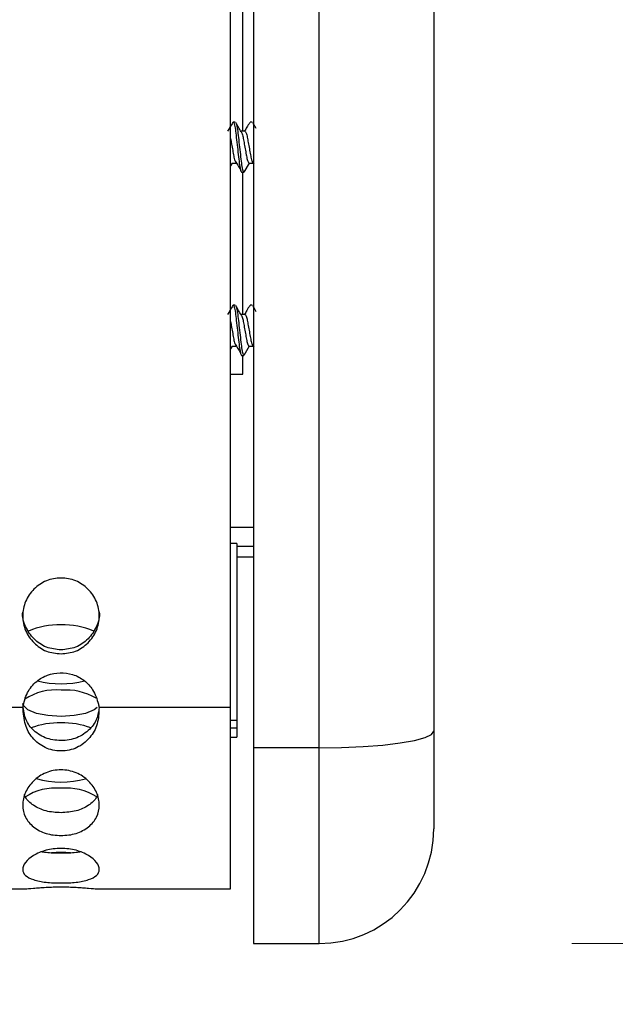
# Model space of a CAD drawing. Header units: inches. Extents: x 0.2 to 16.8, y 0.1 to 10.9.
# Tile 11 of 76: x 4.073 to 4.212, y 3.028 to 3.258. Entities that reach past the tile are written whole.
import ezdxf

# ---------------------------------------------------------------- set-up
doc = ezdxf.new("R2010")
doc.units = ezdxf.units.IN
doc.header["$MEASUREMENT"] = 0
doc.styles.add('SLDTEXTSTYLE0', font='TXT', dxfattribs={"width": 0.75})
doc.dimstyles.new('SLDDIMSTYLE1', dxfattribs={"dimtxt": 0.1181102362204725, "dimasz": 0.0984251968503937, "dimexe": 0, "dimexo": 0.0625, "dimgap": 0.02952755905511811, "dimtad": 0, "dimtih": 1, "dimtoh": 1, "dimdec": 0, "dimlfac": 355.6, "dimrnd": 1e-09, "dimzin": 12, "dimdsep": 46, "dimtxsty": 'SLDTEXTSTYLE0', "dimsah": 1, "dimcen": 0.09, "dimadec": 0, "dimazin": 3, "dimtfac": 1, "dimtdec": 0, "dimtofl": 0, "dimtmove": 0, "dimatfit": 3, "dimfxl": 0, "dimfrac": 2, "dimtolj": 1, "dimtzin": 12, "dimarcsym": 0})
doc.dimstyles.new('SLDDIMSTYLE2', dxfattribs={"dimtxt": 0.1181102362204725, "dimasz": 0.0984251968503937, "dimexe": 0, "dimexo": 0.0625, "dimgap": 0.02952755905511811, "dimtad": 0, "dimtih": 1, "dimtoh": 1, "dimdec": 0, "dimlfac": 355.6, "dimrnd": 1e-09, "dimzin": 12, "dimdsep": 46, "dimtxsty": 'SLDTEXTSTYLE0', "dimsah": 1, "dimcen": 0.09, "dimadec": 0, "dimazin": 3, "dimtfac": 1, "dimtdec": 0, "dimtofl": 0, "dimtmove": 0, "dimatfit": 3, "dimfxl": 0, "dimfrac": 2, "dimtolj": 1, "dimtzin": 12, "dimarcsym": 0})

# ---------------------------------------------------------------- blocks, each defined once
blk = doc.blocks.new('_D')
at = {"color": 7, "linetype": 'Continuous', "lineweight": 0}
for p, q in [((4.201796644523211, 5.708775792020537), (4.705451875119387, 5.708775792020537)), ((4.646396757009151, 5.708775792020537), (4.646396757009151, 4.493094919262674)), ((4.624579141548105, 4.46910377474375), (4.588592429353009, 4.46910377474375)), ((4.588592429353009, 4.46910377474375), (4.588592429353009, 4.281603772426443)), ((4.930025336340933, 4.46910377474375), (4.966012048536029, 4.46910377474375)), ((4.966012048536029, 4.46910377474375), (4.966012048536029, 4.281603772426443)), ((4.588592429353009, 4.281603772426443), (4.624579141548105, 4.281603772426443)), ((4.966012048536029, 4.281603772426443), (4.930025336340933, 4.281603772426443)), ((4.646396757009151, 3.041931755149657), (4.646396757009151, 4.257612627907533)), ((4.201796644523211, 3.041931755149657), (4.705451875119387, 3.041931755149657))]:
    blk.add_line(p, q, dxfattribs=at)
at = {"color": 7, "linetype": 'Continuous', "lineweight": 18}
for points in [[(4.646396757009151, 5.708775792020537), (4.626711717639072, 5.610350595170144), (4.666081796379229, 5.610350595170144)], [(4.646396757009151, 3.041931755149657), (4.666081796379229, 3.14035695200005), (4.626711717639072, 3.14035695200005)]]:
    blk.add_solid(points, dxfattribs=at)
at = {"color": 7, "linetype": 'Continuous', "lineweight": 18, "char_height": 0.1181102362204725, "attachment_point": 1, "style": 'SLDTEXTSTYLE0'}
for s, insert in [('948', (4.29079469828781, 4.433855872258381)), ('37.3', (4.624579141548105, 4.433855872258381))]:
    blk.add_mtext(s, dxfattribs=dict(at, insert=insert))
blk = doc.blocks.new('_D_1')
at = {"color": 7, "linetype": 'Continuous', "lineweight": 0}
for p, q in [((1.928019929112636, 3.009662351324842), (1.928019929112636, 2.565748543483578)), ((4.169527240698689, 3.009662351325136), (4.169527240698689, 2.565748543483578)), ((2.998192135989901, 2.718553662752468), (2.962205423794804, 2.718553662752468)), ((2.962205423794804, 2.718553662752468), (2.962205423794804, 2.531053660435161)), ((3.303638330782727, 2.718553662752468), (3.339625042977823, 2.718553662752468)), ((3.339625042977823, 2.718553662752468), (3.339625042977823, 2.531053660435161)), ((1.928019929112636, 2.624803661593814), (2.640459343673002, 2.624803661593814)), ((4.169527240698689, 2.624803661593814), (3.39956015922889, 2.624803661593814)), ((2.962205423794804, 2.531053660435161), (2.998192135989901, 2.531053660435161)), ((3.339625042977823, 2.531053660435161), (3.303638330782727, 2.531053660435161))]:
    blk.add_line(p, q, dxfattribs=at)
at = {"color": 7, "linetype": 'Continuous', "lineweight": 18}
for points in [[(1.928019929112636, 2.624803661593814), (2.02644512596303, 2.605118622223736), (2.02644512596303, 2.644488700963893)], [(4.169527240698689, 2.624803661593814), (4.071102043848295, 2.644488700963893), (4.071102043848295, 2.605118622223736)]]:
    blk.add_solid(points, dxfattribs=at)
at = {"color": 7, "linetype": 'Continuous', "lineweight": 18, "char_height": 0.1181102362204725, "attachment_point": 1, "style": 'SLDTEXTSTYLE0'}
for s, insert in [('797', (2.664407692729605, 2.683305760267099)), ('31.4', (2.998192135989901, 2.683305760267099))]:
    blk.add_mtext(s, dxfattribs=dict(at, insert=insert))

msp = doc.modelspace()

# ---------------------------------------------------------------- linework, layer by layer
at = {"color": 7, "linetype": 'Continuous', "lineweight": 25}
for p, q in [((4.127345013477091, 5.663054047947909), (4.127345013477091, 3.087653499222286)), ((4.142741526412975, 3.087653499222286), (4.142741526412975, 5.663054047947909)), ((4.169527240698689, 5.659129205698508), (4.169527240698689, 3.091578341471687)), ((4.121987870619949, 3.097111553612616), (4.121987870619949, 5.641235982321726)), ((4.124884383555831, 3.231705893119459), (4.124884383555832, 3.399819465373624)), ((4.123105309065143, 3.233853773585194), (4.122609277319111, 3.233853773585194)), ((4.126465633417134, 3.233650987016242), (4.126577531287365, 3.233853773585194)), ((4.127073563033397, 3.233853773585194), (4.126577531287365, 3.233853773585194)), ((4.125337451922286, 3.231705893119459), (4.124430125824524, 3.231705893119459)), ((4.122361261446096, 3.224287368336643), (4.121987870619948, 3.223640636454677)), ((4.122361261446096, 3.224287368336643), (4.123330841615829, 3.224287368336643)), ((4.12632951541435, 3.224287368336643), (4.12508943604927, 3.222139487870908)), ((4.12632951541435, 3.224287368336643), (4.127299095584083, 3.224287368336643)), ((4.127004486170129, 3.224746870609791), (4.127450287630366, 3.224051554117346)), ((4.124593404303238, 3.222139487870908), (4.12508943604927, 3.222139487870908)), ((4.124884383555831, 3.188920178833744), (4.124884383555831, 3.222139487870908)), ((4.123105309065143, 3.19106805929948), (4.122609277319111, 3.19106805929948)), ((4.126465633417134, 3.190865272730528), (4.126577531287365, 3.19106805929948)), ((4.127073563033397, 3.19106805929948), (4.126577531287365, 3.19106805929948)), ((4.125337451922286, 3.188920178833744), (4.124430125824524, 3.188920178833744)), ((4.127004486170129, 3.181961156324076), (4.127450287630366, 3.181265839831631)), ((4.122361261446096, 3.181501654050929), (4.121987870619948, 3.180854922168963)), ((4.122361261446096, 3.181501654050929), (4.123330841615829, 3.181501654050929)), ((4.124593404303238, 3.179353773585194), (4.12508943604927, 3.179353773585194)), ((4.124884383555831, 3.174925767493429), (4.124884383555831, 3.179353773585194)), ((4.12632951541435, 3.181501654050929), (4.12508943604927, 3.179353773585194)), ((4.12632951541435, 3.181501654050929), (4.127299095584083, 3.181501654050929)), ((4.121987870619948, 3.174925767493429), (4.124884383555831, 3.174925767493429)), ((4.121987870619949, 3.139211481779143), (4.127345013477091, 3.139211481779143)), ((4.123452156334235, 3.135432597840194), (4.121987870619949, 3.135432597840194)), ((4.123452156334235, 3.135432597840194), (4.123452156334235, 3.094156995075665)), ((4.127345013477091, 3.134671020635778), (4.123452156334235, 3.134671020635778)), ((4.127345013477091, 3.132206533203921), (4.123452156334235, 3.132206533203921)), ((4.073450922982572, 3.097111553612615), (4.052577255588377, 3.097111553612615)), ((4.121987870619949, 3.097111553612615), (4.091239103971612, 3.097111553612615)), ((4.121987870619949, 3.054712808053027), (4.121987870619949, 3.097111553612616)), ((4.121987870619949, 3.094156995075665), (4.123452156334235, 3.094156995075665)), ((4.123452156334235, 3.094156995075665), (4.123452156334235, 3.092286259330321)), ((4.123452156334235, 3.092286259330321), (4.121987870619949, 3.092286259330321)), ((4.123452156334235, 3.092286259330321), (4.123452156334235, 3.090165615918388)), ((4.121987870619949, 3.090165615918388), (4.123452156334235, 3.090165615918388)), ((4.169527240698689, 3.091578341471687), (4.169527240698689, 3.068717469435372)), ((4.142741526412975, 3.087653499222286), (4.127345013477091, 3.087653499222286)), ((4.127345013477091, 3.087653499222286), (4.127345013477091, 3.041931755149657)), ((4.142741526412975, 3.041931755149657), (4.142741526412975, 3.087653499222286)), ((4.065681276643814, 3.054712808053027), (4.073912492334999, 3.054712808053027)), ((4.09077742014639, 3.054712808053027), (4.121987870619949, 3.054712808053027)), ((4.127345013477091, 3.041931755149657), (4.142741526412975, 3.041931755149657))]:
    msp.add_line(p, q, dxfattribs=at)
at = {"color": 7, "linetype": 'Continuous', "lineweight": 25, "flags": 128}
for points in [[(4.090823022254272, 3.097093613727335), (4.090077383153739, 3.096524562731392), (4.088084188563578, 3.095712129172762), (4.085398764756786, 3.095181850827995), (4.082345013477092, 3.094997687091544), (4.079291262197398, 3.095181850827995), (4.076605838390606, 3.095712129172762), (4.074612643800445, 3.096524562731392), (4.073552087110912, 3.097521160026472), (4.07341644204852, 3.098051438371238)], [(4.142741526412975, 3.087653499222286), (4.147967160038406, 3.087728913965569), (4.152991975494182, 3.087952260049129), (4.157622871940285, 3.088314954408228), (4.161681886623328, 3.088803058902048), (4.165013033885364, 3.089397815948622), (4.167488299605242, 3.090076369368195), (4.169012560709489, 3.090812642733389), (4.169527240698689, 3.091578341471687)]]:
    msp.add_lwpolyline(points, dxfattribs=at)
at = {"color": 7, "linetype": 'Continuous', "lineweight": 25}
for centre, radius, start, end in [((4.081637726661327, 3.099445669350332), 0.0169430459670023, 87.60749461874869, 113.9921725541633), ((4.083062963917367, 3.099560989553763), 0.01682827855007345, 65.6845889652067, 92.44517103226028), ((4.08100968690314, 3.088332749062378), 0.01284205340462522, 84.03155257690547, 123.8521792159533), ((4.082344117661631, 3.125809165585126), 0.02319015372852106, 256.259680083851, 283.791608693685), ((4.083569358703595, 3.087441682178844), 0.01371825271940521, 59.30551781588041, 95.12042459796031), ((4.08174550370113, 3.075379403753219), 0.01810133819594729, 88.10203740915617, 110.7882558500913), ((4.082943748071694, 3.075371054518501), 0.01810965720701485, 69.23446298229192, 91.89463652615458), ((4.082345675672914, 3.101309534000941), 0.02164070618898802, 254.5031547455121, 285.4151932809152), ((4.081031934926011, 3.065250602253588), 0.01301784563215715, 84.21086838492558, 123.1998157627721), ((4.083616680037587, 3.064917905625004), 0.01334487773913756, 57.98778415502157, 95.46815433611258), ((4.142741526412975, 3.068717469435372), 0.02678571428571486, 270.0000000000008, 0)]:
    msp.add_arc(centre, radius, start, end, dxfattribs=at)
for points, knots in [([(4.122503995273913, 3.233763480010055), (4.122287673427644, 3.233395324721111), (4.12188353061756, 3.232707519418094), (4.121474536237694, 3.232023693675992), (4.121284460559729, 3.231705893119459)], [0, 0, 0, 0, 0.5352609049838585, 1, 1, 1, 1]), ([(4.12249737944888, 3.233650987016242), (4.122534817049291, 3.233737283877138), (4.12265337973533, 3.234010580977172), (4.122848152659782, 3.233517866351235), (4.123118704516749, 3.232257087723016), (4.1233424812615, 3.230292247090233), (4.123601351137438, 3.227998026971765), (4.123860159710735, 3.225695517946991), (4.124084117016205, 3.223755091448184), (4.124353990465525, 3.222402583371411), (4.124514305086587, 3.222226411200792), (4.124593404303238, 3.222139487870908)], [0, 0, 0, 0, 0.05415699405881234, 0.171512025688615, 0.2920067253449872, 0.407648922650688, 0.527078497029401, 0.6465080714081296, 0.762150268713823, 0.8826449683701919, 1, 1, 1, 1]), ([(4.124511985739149, 3.231568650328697), (4.124294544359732, 3.231932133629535), (4.123858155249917, 3.232661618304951), (4.12342694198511, 3.233395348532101), (4.123210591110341, 3.233763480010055)], [0, 0, 0, 0, 0.4982740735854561, 1, 1, 1, 1]), ([(4.123217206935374, 3.233650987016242), (4.123260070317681, 3.233594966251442), (4.123384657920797, 3.233432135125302), (4.123615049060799, 3.232222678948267), (4.12383842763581, 3.23030163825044), (4.124097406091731, 3.2279954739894), (4.124356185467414, 3.225696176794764), (4.124580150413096, 3.223754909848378), (4.124850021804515, 3.222402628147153), (4.125010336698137, 3.222226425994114), (4.12508943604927, 3.222139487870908)], [0, 0, 0, 0, 0.0708747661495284, 0.206006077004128, 0.3356954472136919, 0.469632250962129, 0.6035690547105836, 0.7332584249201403, 0.868389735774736, 1, 1, 1, 1]), ([(4.126472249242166, 3.233763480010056), (4.126255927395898, 3.233395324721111), (4.125851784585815, 3.232707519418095), (4.125442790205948, 3.232023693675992), (4.125252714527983, 3.231705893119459)], [0, 0, 0, 0, 0.5352609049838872, 0.9999999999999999, 0.9999999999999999, 0.9999999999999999, 0.9999999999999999]), ([(4.128022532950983, 3.232336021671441), (4.127958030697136, 3.232444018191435), (4.127674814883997, 3.232918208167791), (4.127394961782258, 3.233395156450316), (4.127178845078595, 3.233763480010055)], [0, 0, 0, 0, 0.2277494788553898, 1, 1, 1, 1]), ([(4.121987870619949, 3.230028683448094), (4.1220267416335, 3.229835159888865), (4.122144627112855, 3.229248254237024), (4.122361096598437, 3.227983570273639), (4.122619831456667, 3.226555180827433), (4.122826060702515, 3.22537129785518), (4.122979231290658, 3.224951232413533), (4.123046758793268, 3.224766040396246)], [0, 0, 0, 0, 0.1165249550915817, 0.3533892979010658, 0.590253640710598, 0.8193573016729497, 1, 1, 1, 1]), ([(4.124507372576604, 3.231519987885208), (4.124533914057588, 3.231495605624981), (4.124642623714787, 3.231395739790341), (4.124855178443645, 3.230667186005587), (4.125078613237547, 3.229457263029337), (4.12533750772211, 3.227995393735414), (4.125596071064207, 3.226540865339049), (4.125820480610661, 3.225309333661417), (4.126089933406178, 3.224454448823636), (4.126250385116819, 3.224342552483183), (4.12632951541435, 3.224287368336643)], [0, 0, 0, 0, 0.04489712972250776, 0.1838914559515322, 0.3171015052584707, 0.4548239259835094, 0.592546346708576, 0.7257563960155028, 0.8647507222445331, 0.9999999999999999, 0.9999999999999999, 0.9999999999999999, 0.9999999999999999]), ([(4.125337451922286, 3.231705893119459), (4.125416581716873, 3.231650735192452), (4.125577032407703, 3.231538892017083), (4.12584649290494, 3.230683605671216), (4.126070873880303, 3.229453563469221), (4.126329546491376, 3.227993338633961), (4.126588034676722, 3.226552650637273), (4.126794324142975, 3.225371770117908), (4.126947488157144, 3.224951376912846), (4.127015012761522, 3.224766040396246)], [0, 0, 0, 0, 0.1468279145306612, 0.2977214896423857, 0.4423355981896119, 0.5918483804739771, 0.7413611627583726, 0.8859752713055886, 1, 1, 1, 1]), ([(4.123036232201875, 3.224746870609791), (4.123247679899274, 3.224418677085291), (4.123670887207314, 3.223761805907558), (4.124093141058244, 3.223087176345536), (4.124304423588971, 3.222749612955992)], [0, 0, 0, 0, 0.4996314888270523, 1, 1, 1, 1]), ([(4.122503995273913, 3.190977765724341), (4.122287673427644, 3.190609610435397), (4.12188353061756, 3.18992180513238), (4.121474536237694, 3.189237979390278), (4.121284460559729, 3.188920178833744)], [0, 0, 0, 0, 0.5352609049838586, 1, 1, 1, 1]), ([(4.12249737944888, 3.190865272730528), (4.122534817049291, 3.190951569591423), (4.122653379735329, 3.191224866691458), (4.122848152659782, 3.19073215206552), (4.123118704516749, 3.189471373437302), (4.1233424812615, 3.187506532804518), (4.123601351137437, 3.185212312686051), (4.123860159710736, 3.182909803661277), (4.124084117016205, 3.180969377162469), (4.124353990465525, 3.179616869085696), (4.124514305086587, 3.179440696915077), (4.124593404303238, 3.179353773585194)], [0, 0, 0, 0, 0.05415699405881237, 0.1715120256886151, 0.2920067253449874, 0.4076489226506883, 0.5270784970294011, 0.6465080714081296, 0.7621502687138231, 0.8826449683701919, 1, 1, 1, 1]), ([(4.124511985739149, 3.188782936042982), (4.124294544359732, 3.18914641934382), (4.123858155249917, 3.189875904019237), (4.12342694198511, 3.190609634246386), (4.123210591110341, 3.190977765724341)], [0, 0, 0, 0, 0.4982740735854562, 1, 1, 1, 1]), ([(4.123217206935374, 3.190865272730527), (4.123260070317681, 3.190809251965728), (4.123384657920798, 3.190646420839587), (4.123615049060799, 3.189436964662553), (4.123838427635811, 3.187515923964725), (4.124097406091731, 3.185209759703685), (4.124356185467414, 3.18291046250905), (4.124580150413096, 3.180969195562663), (4.124850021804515, 3.179616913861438), (4.125010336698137, 3.1794407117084), (4.12508943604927, 3.179353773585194)], [0, 0, 0, 0, 0.07087476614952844, 0.206006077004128, 0.3356954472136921, 0.4696322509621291, 0.6035690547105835, 0.73325842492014, 0.8683897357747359, 1, 1, 1, 1]), ([(4.126472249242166, 3.190977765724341), (4.126255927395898, 3.190609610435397), (4.125851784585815, 3.18992180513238), (4.125442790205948, 3.189237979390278), (4.125252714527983, 3.188920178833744)], [0, 0, 0, 0, 0.5352609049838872, 0.9999999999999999, 0.9999999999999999, 0.9999999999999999, 0.9999999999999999]), ([(4.128022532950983, 3.189550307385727), (4.127958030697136, 3.189658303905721), (4.127674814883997, 3.190132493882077), (4.127394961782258, 3.190609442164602), (4.127178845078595, 3.190977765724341)], [0, 0, 0, 0, 0.2277494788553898, 1, 1, 1, 1]), ([(4.124507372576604, 3.188734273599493), (4.124533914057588, 3.188709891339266), (4.124642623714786, 3.188610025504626), (4.124855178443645, 3.187881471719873), (4.125078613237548, 3.186671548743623), (4.12533750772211, 3.1852096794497), (4.125596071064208, 3.183755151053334), (4.125820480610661, 3.182523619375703), (4.126089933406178, 3.181668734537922), (4.126250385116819, 3.181556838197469), (4.12632951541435, 3.181501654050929)], [0, 0, 0, 0, 0.04489712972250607, 0.1838914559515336, 0.3171015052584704, 0.4548239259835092, 0.5925463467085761, 0.725756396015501, 0.864750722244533, 1, 1, 1, 1]), ([(4.125337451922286, 3.188920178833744), (4.125416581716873, 3.188865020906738), (4.125577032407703, 3.188753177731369), (4.12584649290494, 3.187897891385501), (4.126070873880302, 3.186667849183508), (4.126329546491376, 3.185207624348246), (4.126588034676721, 3.183766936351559), (4.126794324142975, 3.182586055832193), (4.126947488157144, 3.182165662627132), (4.127015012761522, 3.181980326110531)], [0, 0, 0, 0, 0.1468279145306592, 0.297721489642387, 0.442335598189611, 0.5918483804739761, 0.7413611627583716, 0.8859752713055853, 1, 1, 1, 1]), ([(4.121987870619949, 3.18724296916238), (4.1220267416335, 3.18704944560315), (4.122144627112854, 3.18646253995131), (4.122361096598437, 3.185197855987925), (4.122619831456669, 3.183769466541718), (4.122826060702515, 3.182585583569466), (4.122979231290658, 3.182165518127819), (4.123046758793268, 3.181980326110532)], [0, 0, 0, 0, 0.1165249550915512, 0.3533892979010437, 0.5902536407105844, 0.8193573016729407, 1, 1, 1, 1]), ([(4.123036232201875, 3.181961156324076), (4.123247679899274, 3.181632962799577), (4.123670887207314, 3.180976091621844), (4.124093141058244, 3.180301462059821), (4.124304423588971, 3.179963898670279)], [0, 0, 0, 0, 0.499631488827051, 1, 1, 1, 1]), ([(4.082345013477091, 3.10961762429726), (4.081170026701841, 3.109735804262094), (4.078819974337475, 3.109972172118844), (4.075886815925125, 3.112079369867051), (4.073833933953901, 3.114969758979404), (4.073208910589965, 3.118472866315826), (4.073830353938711, 3.121969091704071), (4.075882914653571, 3.124882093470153), (4.078816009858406, 3.126920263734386), (4.082344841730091, 3.127538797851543), (4.085870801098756, 3.126920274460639), (4.088806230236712, 3.124882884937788), (4.090857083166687, 3.121972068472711), (4.091481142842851, 3.118475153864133), (4.090857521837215, 3.11497371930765), (4.088806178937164, 3.112081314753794), (4.085871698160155, 3.109976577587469), (4.083520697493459, 3.109737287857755), (4.082345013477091, 3.10961762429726)], [0, 0, 0, 0, 0.06245800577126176, 0.1249202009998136, 0.1874725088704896, 0.2499287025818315, 0.3124863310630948, 0.3749441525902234, 0.4375291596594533, 0.499962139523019, 0.5625528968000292, 0.6249742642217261, 0.6875442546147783, 0.749983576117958, 0.8125349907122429, 0.8749945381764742, 0.9374875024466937, 1, 1, 1, 1]), ([(4.082345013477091, 3.110543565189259), (4.081172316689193, 3.110661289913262), (4.078827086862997, 3.110896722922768), (4.075860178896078, 3.113007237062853), (4.07393534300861, 3.115876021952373), (4.073199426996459, 3.118257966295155), (4.073416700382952, 3.119389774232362), (4.073416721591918, 3.119389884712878)], [0, 0, 0, 0, 0.2499826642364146, 0.4999304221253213, 0.7501710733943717, 0.9999756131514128, 1, 1, 1, 1]), ([(4.091272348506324, 3.119400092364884), (4.091272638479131, 3.119398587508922), (4.091491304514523, 3.118263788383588), (4.09075667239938, 3.115880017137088), (4.088832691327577, 3.113009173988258), (4.08586460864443, 3.110901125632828), (4.083518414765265, 3.110662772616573), (4.082345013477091, 3.110543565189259)], [0, 0, 0, 0, 0.0003319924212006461, 0.2503526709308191, 0.500057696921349, 0.7499639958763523, 1, 1, 1, 1]), ([(4.073450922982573, 3.097111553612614), (4.073707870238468, 3.098298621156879), (4.074206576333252, 3.100602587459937), (4.076442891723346, 3.103212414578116), (4.079149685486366, 3.104820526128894), (4.082124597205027, 3.105335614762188), (4.085144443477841, 3.104954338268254), (4.087842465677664, 3.103530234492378), (4.090047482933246, 3.101128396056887), (4.090887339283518, 3.098787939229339), (4.091186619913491, 3.097361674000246), (4.091239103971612, 3.097111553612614)], [0, 0, 0, 0, 0.137681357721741, 0.2672242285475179, 0.3800068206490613, 0.4916286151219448, 0.6048164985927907, 0.7211102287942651, 0.8323540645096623, 0.9706003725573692, 1, 1, 1, 1]), ([(4.09114594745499, 3.096183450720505), (4.091050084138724, 3.095695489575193), (4.090850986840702, 3.094682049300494), (4.090124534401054, 3.093266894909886), (4.08905240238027, 3.091950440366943), (4.087690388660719, 3.090821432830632), (4.085498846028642, 3.089671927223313), (4.082348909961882, 3.089169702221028), (4.079198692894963, 3.08967295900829), (4.0770096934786, 3.090822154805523), (4.075675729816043, 3.091912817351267), (4.074650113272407, 3.093189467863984), (4.073690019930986, 3.095165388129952), (4.073548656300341, 3.09686892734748), (4.073450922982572, 3.098046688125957)], [0, 0, 0, 0, 0.05727570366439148, 0.1189551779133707, 0.1825575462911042, 0.2536048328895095, 0.3224181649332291, 0.4650609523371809, 0.6075861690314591, 0.6763857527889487, 0.7474172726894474, 0.8056249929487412, 0.8656166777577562, 1, 1, 1, 1]), ([(4.091239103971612, 3.097111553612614), (4.091198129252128, 3.095792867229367), (4.091118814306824, 3.093240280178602), (4.089496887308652, 3.090408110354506), (4.087716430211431, 3.088667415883), (4.086087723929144, 3.087658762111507), (4.084272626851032, 3.087066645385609), (4.082348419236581, 3.086888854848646), (4.080425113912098, 3.08706812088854), (4.078610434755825, 3.087659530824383), (4.076985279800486, 3.088667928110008), (4.075231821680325, 3.090350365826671), (4.073712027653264, 3.093207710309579), (4.073542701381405, 3.095739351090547), (4.073450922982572, 3.097111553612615)], [0, 0, 0, 0, 0.1287006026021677, 0.2491263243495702, 0.3147891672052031, 0.3763634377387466, 0.4371106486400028, 0.5004206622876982, 0.5636594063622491, 0.624373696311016, 0.6859285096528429, 0.7515592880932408, 0.865339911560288, 0.9999999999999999, 0.9999999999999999, 0.9999999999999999, 0.9999999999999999]), ([(4.082345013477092, 3.067177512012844), (4.081732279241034, 3.067199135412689), (4.080528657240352, 3.067241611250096), (4.07880480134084, 3.067632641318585), (4.077236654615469, 3.068280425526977), (4.075459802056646, 3.06945188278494), (4.073800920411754, 3.071387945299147), (4.073223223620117, 3.07424160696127), (4.073797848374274, 3.077268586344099), (4.075454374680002, 3.079565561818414), (4.077231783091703, 3.081040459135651), (4.078800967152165, 3.081893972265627), (4.080525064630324, 3.082403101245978), (4.082343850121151, 3.082557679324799), (4.084163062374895, 3.082400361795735), (4.085889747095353, 3.081892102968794), (4.087457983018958, 3.08104160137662), (4.089233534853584, 3.079566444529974), (4.090890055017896, 3.077272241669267), (4.091466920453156, 3.074243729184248), (4.090890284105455, 3.071391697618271), (4.089234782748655, 3.069454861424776), (4.087458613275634, 3.068285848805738), (4.085890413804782, 3.067638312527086), (4.084164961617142, 3.067245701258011), (4.082959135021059, 3.067200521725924), (4.082345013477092, 3.067177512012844)], [0, 0, 0, 0, 0.03149926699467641, 0.06187545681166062, 0.09264249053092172, 0.1252597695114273, 0.1870575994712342, 0.2499330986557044, 0.3129272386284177, 0.3746082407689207, 0.407283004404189, 0.4380888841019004, 0.4684805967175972, 0.4999704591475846, 0.5315879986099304, 0.5620253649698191, 0.592783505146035, 0.625318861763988, 0.6871265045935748, 0.7499932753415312, 0.8129772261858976, 0.8746675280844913, 0.9072271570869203, 0.937995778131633, 0.9684215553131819, 1, 1, 1, 1]), ([(4.082345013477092, 3.072495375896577), (4.081143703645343, 3.072567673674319), (4.078766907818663, 3.072710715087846), (4.075869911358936, 3.074087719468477), (4.074243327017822, 3.075549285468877), (4.073871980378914, 3.076544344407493), (4.073797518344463, 3.076743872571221)], [0, 0, 0, 0, 0.3214806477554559, 0.636050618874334, 0.9270212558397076, 1, 1, 1, 1]), ([(4.090889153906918, 3.076737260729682), (4.090815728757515, 3.076540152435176), (4.090446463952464, 3.075548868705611), (4.088824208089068, 3.074089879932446), (4.085925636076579, 3.072716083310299), (4.083548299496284, 3.072569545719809), (4.082345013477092, 3.072495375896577)], [0, 0, 0, 0, 0.07215910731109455, 0.362897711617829, 0.6775314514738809, 1, 1, 1, 1]), ([(4.082345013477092, 3.056080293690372), (4.081732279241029, 3.056087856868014), (4.080528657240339, 3.056102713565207), (4.078804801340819, 3.056242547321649), (4.077236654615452, 3.056484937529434), (4.07545980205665, 3.056950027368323), (4.073800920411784, 3.057791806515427), (4.073223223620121, 3.059206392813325), (4.073797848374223, 3.060885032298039), (4.075454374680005, 3.062270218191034), (4.077231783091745, 3.063196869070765), (4.078800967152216, 3.063745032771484), (4.080525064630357, 3.064076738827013), (4.082343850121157, 3.064178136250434), (4.084163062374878, 3.064074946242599), (4.085889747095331, 3.063743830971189), (4.087457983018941, 3.063197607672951), (4.089233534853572, 3.062270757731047), (4.090890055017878, 3.060887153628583), (4.091466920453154, 3.059207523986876), (4.090890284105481, 3.057793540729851), (4.08923478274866, 3.05695131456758), (4.087458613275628, 3.05648704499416), (4.085890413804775, 3.056244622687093), (4.084164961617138, 3.056104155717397), (4.082959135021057, 3.056088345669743), (4.082345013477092, 3.056080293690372)], [0, 0, 0, 0, 0.03149926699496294, 0.06187545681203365, 0.09264249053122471, 0.1252597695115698, 0.187057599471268, 0.2499330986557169, 0.3129272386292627, 0.3746082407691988, 0.4072830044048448, 0.438088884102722, 0.4684805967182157, 0.4999704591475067, 0.5315879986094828, 0.5620253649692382, 0.5927835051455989, 0.6253188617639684, 0.6871265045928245, 0.7499932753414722, 0.8129772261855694, 0.874667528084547, 0.9072271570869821, 0.9379957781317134, 0.9684215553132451, 0.9999999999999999, 0.9999999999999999, 0.9999999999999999, 0.9999999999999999]), ([(4.082345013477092, 3.06302293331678), (4.081113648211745, 3.063027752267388), (4.079441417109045, 3.063034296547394), (4.078118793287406, 3.063294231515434), (4.077770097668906, 3.063362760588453)], [0, 0, 0, 0, 0.7363607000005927, 1, 1, 1, 1]), ([(4.08453950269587, 3.063118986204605), (4.083808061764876, 3.063167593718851), (4.082338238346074, 3.063265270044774), (4.08086774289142, 3.063167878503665), (4.08012902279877, 3.063118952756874)], [0, 0, 0, 0, 0.4976386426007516, 1, 1, 1, 1]), ([(4.086885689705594, 3.063357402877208), (4.086549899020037, 3.06329167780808), (4.085237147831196, 3.063034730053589), (4.083579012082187, 3.063027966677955), (4.082345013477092, 3.06302293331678)], [0, 0, 0, 0, 0.2557915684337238, 0.9999999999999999, 0.9999999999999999, 0.9999999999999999, 0.9999999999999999]), ([(4.073912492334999, 3.054734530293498), (4.073947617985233, 3.054727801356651), (4.074151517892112, 3.05468874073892), (4.07549021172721, 3.054827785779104), (4.077225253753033, 3.054976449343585), (4.078802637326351, 3.055089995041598), (4.080524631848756, 3.055164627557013), (4.082343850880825, 3.055188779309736), (4.084163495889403, 3.05516420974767), (4.085888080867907, 3.055089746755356), (4.087464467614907, 3.054976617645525), (4.08919791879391, 3.054827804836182), (4.09053724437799, 3.054688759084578), (4.090742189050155, 3.05472775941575), (4.090777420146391, 3.054734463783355)], [0, 0, 0, 0, 0.03210360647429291, 0.1863573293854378, 0.2680713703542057, 0.3451116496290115, 0.4211161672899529, 0.4998669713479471, 0.578937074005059, 0.6550557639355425, 0.7319766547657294, 0.8133420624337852, 0.9679124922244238, 1, 1, 1, 1])]:
    msp.add_open_spline(points, degree=3, knots=knots, dxfattribs=at)

# ---------------------------------------------------------------- dimensions: what is measured, and where the dimension line sits
at = {"color": 7, "linetype": 'Continuous', "lineweight": 18}
dim = msp.add_linear_dim(base=(4.646396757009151, 3.041931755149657), p1=(4.142741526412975, 5.708775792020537), p2=(4.142741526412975, 3.041931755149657), angle=90.0000000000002, dimstyle='SLDDIMSTYLE1', dxfattribs=at)
dim.commit()
dim.dimension.update_dxf_attribs({"geometry": '_D', "text_midpoint": (4.646396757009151, 4.375353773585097), "dimtype": 160})
dim = msp.add_linear_dim(base=(4.169527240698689, 2.624803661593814), p1=(1.928019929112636, 3.068717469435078), p2=(4.169527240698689, 3.068717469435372), dimstyle='SLDDIMSTYLE2', dxfattribs=at)
dim.commit()
dim.dimension.update_dxf_attribs({"geometry": '_D_1', "text_midpoint": (3.020009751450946, 2.624803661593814), "dimtype": 160})

doc.saveas('drawing.dxf')
